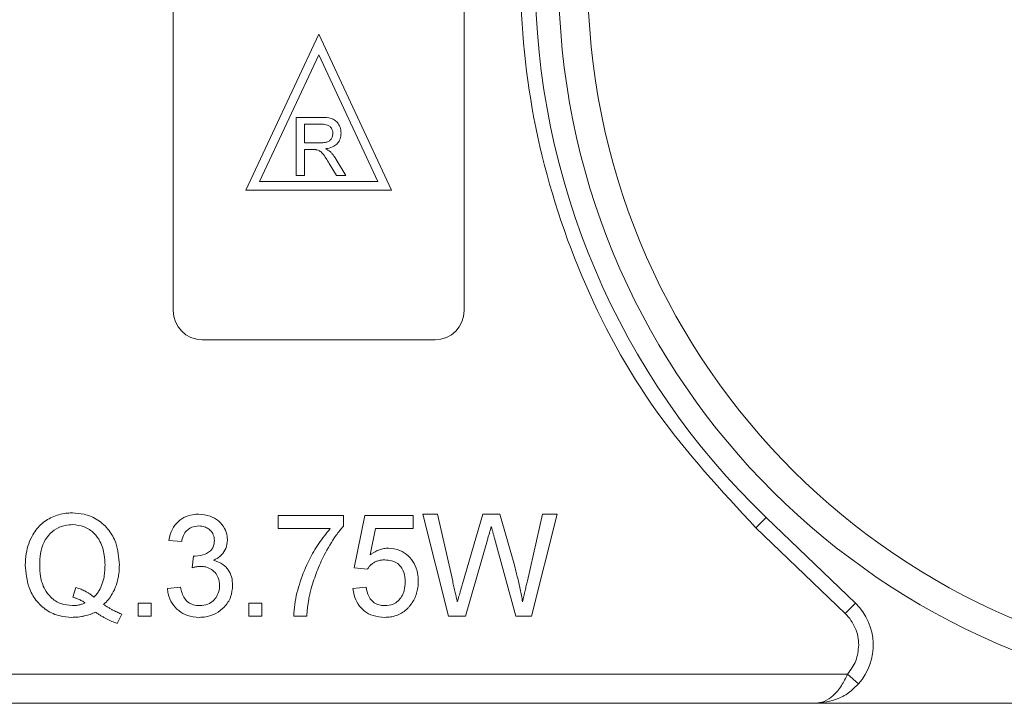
# Model space of a CAD drawing. Header units: millimetres. Extents: x 8853 to 11418, y 45 to 1005.
# Tile 189 of 256: x 10790 to 10824, y 568 to 592. Entities that reach past the tile are written whole.
import ezdxf

# ---------------------------------------------------------------- set-up
doc = ezdxf.new("R2010")
doc.units = ezdxf.units.MM

msp = doc.modelspace()

# ---------------------------------------------------------------- linework, layer by layer
at = {"color": 7, "linetype": 'Continuous', "lineweight": 15}
for p, q in [((10795.321, 581.728), (10795.321, 604.728)), ((10805.321, 604.728), (10805.321, 581.728)), ((10800.321, 591.228), (10797.821, 585.866)), ((10802.821, 585.866), (10800.321, 591.228)), ((10798.292, 586.166), (10800.321, 590.518)), ((10800.321, 590.518), (10802.35, 586.166)), ((10799.552, 588.366), (10800.419, 588.366)), ((10799.552, 586.366), (10799.552, 588.366)), ((10799.834, 588.136), (10800.43, 588.136)), ((10799.834, 587.495), (10799.834, 588.136)), ((10800.369, 587.495), (10799.834, 587.495)), ((10800.123, 587.264), (10799.834, 587.264)), ((10799.834, 586.366), (10799.834, 587.264)), ((10800.931, 586.366), (10800.681, 586.789)), ((10800.926, 586.918), (10801.254, 586.366)), ((10799.552, 586.366), (10799.834, 586.366)), ((10801.254, 586.366), (10800.931, 586.366)), ((10802.35, 586.166), (10798.292, 586.166)), ((10797.821, 585.866), (10802.821, 585.866)), ((10804.321, 580.728), (10796.321, 580.728)), ((10798.925, 574.683), (10801.169, 574.683)), ((10798.925, 574.234), (10798.925, 574.683)), ((10801.169, 574.683), (10801.169, 574.32)), ((10801.545, 572.888), (10801.904, 574.683)), ((10801.904, 574.683), (10803.564, 574.683)), ((10803.564, 574.683), (10803.564, 574.234)), ((10804.777, 571.228), (10803.895, 574.728)), ((10803.895, 574.728), (10804.405, 574.728)), ((10804.405, 574.728), (10804.925, 572.426)), ((10805.265, 572.339), (10805.956, 574.728)), ((10805.956, 574.728), (10806.55, 574.728)), ((10806.55, 574.728), (10807.05, 572.974)), ((10807.491, 572.439), (10808.007, 574.728)), ((10808.517, 574.728), (10807.635, 571.228)), ((10808.007, 574.728), (10808.517, 574.728)), ((10815.344, 574.259), (10815.691, 574.62)), ((10818.762, 571.67), (10815.691, 574.62)), ((10800.72, 574.234), (10798.925, 574.234)), ((10802.271, 574.234), (10802.092, 573.327)), ((10803.564, 574.234), (10802.271, 574.234)), ((10818.415, 571.31), (10815.344, 574.259)), ((10795.615, 573.785), (10795.167, 573.83)), ((10806.119, 573.846), (10805.361, 571.228)), ((10807.092, 571.228), (10806.361, 573.902)), ((10795.97, 572.888), (10796.016, 573.292)), ((10801.994, 572.843), (10801.545, 572.888)), ((10791.975, 572.209), (10791.87, 571.875)), ((10795.122, 572.17), (10795.571, 572.215)), ((10801.5, 572.17), (10801.949, 572.215)), ((10794.118, 571.228), (10794.118, 571.676)), ((10794.118, 571.676), (10794.566, 571.676)), ((10794.566, 571.676), (10794.566, 571.228)), ((10797.921, 571.228), (10797.921, 571.676)), ((10797.921, 571.676), (10798.37, 571.676)), ((10798.37, 571.676), (10798.37, 571.228)), ((10818.762, 571.67), (10818.415, 571.31)), ((10793.562, 571.291), (10793.401, 570.972)), ((10794.566, 571.228), (10794.118, 571.228)), ((10798.37, 571.228), (10797.921, 571.228)), ((10799.912, 571.228), (10799.464, 571.228)), ((10805.361, 571.228), (10804.777, 571.228)), ((10807.635, 571.228), (10807.092, 571.228)), ((10818.495, 569.228), (10777.562, 569.228)), ((10818.495, 569.228), (10818.867, 568.894)), ((10777.562, 568.228), (10817.376, 568.228)), ((10817.376, 568.228), (10832, 568.228))]:
    msp.add_line(p, q, dxfattribs=at)
for centre, radius, start, end in [((10833.562, 593.228), 25, 8.9339, 270), ((10833.562, 593.228), 24, 8.9339, 270), ((10833.562, 593.228), 25.8, 133.8426, 226.1574), ((10796.321, 581.728), 1, 180, 270), ((10804.321, 581.728), 1, 270, 0), ((10817.376, 570.228), 2, 318.1897, 46.1574)]:
    msp.add_arc(centre, radius, start, end, dxfattribs=at)
for points, knots in [([(10815.344, 574.259), (10814.154, 575.542), (10811.749, 578.135), (10809.208, 582.856), (10807.612, 587.947), (10807.088, 593.228), (10807.612, 598.508), (10809.208, 603.599), (10811.749, 608.32), (10814.154, 610.913), (10815.344, 612.196)], [0, 0, 0, 0, 0.123724, 0.25, 0.376276, 0.5, 0.623724, 0.75, 0.876276, 1, 1, 1, 1]), ([(10800.419, 588.366), (10800.531, 588.364), (10800.693, 588.362), (10800.893, 588.276), (10801.005, 588.152), (10801.078, 587.997), (10801.086, 587.881), (10801.09, 587.827)], [0, 0, 0, 0, 0.336384, 0.490534, 0.645438, 0.837553, 1, 1, 1, 1]), ([(10800.43, 588.136), (10800.499, 588.132), (10800.599, 588.127), (10800.714, 588.058), (10800.774, 587.981), (10800.805, 587.898), (10800.807, 587.843), (10800.808, 587.821)], [0, 0, 0, 0, 0.363897, 0.534205, 0.704468, 0.879693, 1, 1, 1, 1]), ([(10800.808, 587.821), (10800.803, 587.777), (10800.795, 587.7), (10800.738, 587.602), (10800.654, 587.534), (10800.526, 587.498), (10800.429, 587.496), (10800.369, 587.495)], [0, 0, 0, 0, 0.210178, 0.371226, 0.533565, 0.714898, 1, 1, 1, 1]), ([(10801.09, 587.827), (10801.084, 587.759), (10801.073, 587.635), (10800.977, 587.478), (10800.83, 587.358), (10800.679, 587.309), (10800.582, 587.293), (10800.56, 587.289)], [0, 0, 0, 0, 0.243042, 0.443531, 0.644482, 0.917379, 1, 1, 1, 1]), ([(10800.262, 587.255), (10800.256, 587.256), (10800.244, 587.258), (10800.227, 587.26), (10800.21, 587.261), (10800.186, 587.263), (10800.157, 587.264), (10800.134, 587.264), (10800.123, 587.264)], [0, 0, 0, 0, 0.125153, 0.250477, 0.375646, 0.500866, 0.750267, 1, 1, 1, 1]), ([(10800.681, 586.789), (10800.647, 586.846), (10800.576, 586.962), (10800.474, 587.115), (10800.365, 587.219), (10800.291, 587.245), (10800.262, 587.255)], [0, 0, 0, 0, 0.311481, 0.638477, 0.856708, 1, 1, 1, 1]), ([(10800.56, 587.289), (10800.573, 587.282), (10800.601, 587.269), (10800.641, 587.246), (10800.68, 587.221), (10800.703, 587.201), (10800.715, 587.191)], [0, 0, 0, 0, 0.250484, 0.501049, 0.749483, 1, 1, 1, 1]), ([(10800.715, 587.191), (10800.727, 587.179), (10800.751, 587.156), (10800.785, 587.119), (10800.817, 587.081), (10800.852, 587.035), (10800.888, 586.981), (10800.913, 586.939), (10800.926, 586.918)], [0, 0, 0, 0, 0.144665, 0.289487, 0.4342, 0.579222, 0.789354, 1, 1, 1, 1]), ([(10790.241, 572.976), (10790.248, 573.11), (10790.265, 573.473), (10790.441, 573.981), (10790.789, 574.422), (10791.214, 574.675), (10791.587, 574.765), (10791.804, 574.771), (10791.859, 574.773)], [0, 0, 0, 0, 0.148072, 0.401988, 0.580808, 0.75998, 0.939061, 1, 1, 1, 1]), ([(10791.859, 574.773), (10791.993, 574.764), (10792.299, 574.745), (10792.748, 574.55), (10793.129, 574.201), (10793.415, 573.666), (10793.451, 573.243), (10793.472, 572.985)], [0, 0, 0, 0, 0.149201, 0.339719, 0.531658, 0.715646, 1, 1, 1, 1]), ([(10795.167, 573.83), (10795.2, 573.962), (10795.259, 574.199), (10795.478, 574.486), (10795.752, 574.662), (10796.003, 574.723), (10796.148, 574.727), (10796.19, 574.728)], [0, 0, 0, 0, 0.270658, 0.489263, 0.708369, 0.914642, 1, 1, 1, 1]), ([(10796.19, 574.728), (10796.326, 574.714), (10796.57, 574.69), (10796.888, 574.512), (10797.09, 574.265), (10797.177, 574.025), (10797.184, 573.884), (10797.186, 573.838)], [0, 0, 0, 0, 0.272752, 0.493599, 0.716338, 0.90619, 1, 1, 1, 1]), ([(10790.735, 572.978), (10790.74, 573.111), (10790.75, 573.38), (10790.859, 573.761), (10791.08, 574.076), (10791.383, 574.291), (10791.663, 574.363), (10791.822, 574.368), (10791.861, 574.369)], [0, 0, 0, 0, 0.199014, 0.399339, 0.580729, 0.762132, 0.942113, 1, 1, 1, 1]), ([(10791.861, 574.369), (10791.997, 574.355), (10792.27, 574.327), (10792.602, 574.101), (10792.848, 573.759), (10792.964, 573.373), (10792.974, 573.094), (10792.979, 572.98)], [0, 0, 0, 0, 0.203222, 0.407586, 0.580719, 0.828764, 1, 1, 1, 1]), ([(10796.204, 574.324), (10796.12, 574.316), (10795.977, 574.303), (10795.803, 574.192), (10795.68, 574.034), (10795.634, 573.888), (10795.617, 573.797), (10795.615, 573.785)], [0, 0, 0, 0, 0.285919, 0.484989, 0.684325, 0.959069, 1, 1, 1, 1]), ([(10796.737, 573.823), (10796.731, 573.892), (10796.718, 574.022), (10796.608, 574.174), (10796.47, 574.276), (10796.33, 574.319), (10796.238, 574.322), (10796.204, 574.324)], [0, 0, 0, 0, 0.2487669, 0.4726731, 0.6635162, 0.8755788, 1, 1, 1, 1]), ([(10799.464, 571.228), (10799.473, 571.361), (10799.502, 571.762), (10799.672, 572.421), (10799.96, 573.12), (10800.311, 573.733), (10800.583, 574.066), (10800.72, 574.234)], [0, 0, 0, 0, 0.12089, 0.363049, 0.611426, 0.804202, 1, 1, 1, 1]), ([(10801.169, 574.32), (10801.085, 574.216), (10800.832, 573.904), (10800.533, 573.377), (10800.248, 572.764), (10800.128, 572.375), (10800.067, 572.179)], [0, 0, 0, 0, 0.165203, 0.496137, 0.746721, 1, 1, 1, 1]), ([(10806.251, 574.305), (10806.242, 574.273), (10806.224, 574.209), (10806.192, 574.1), (10806.157, 573.98), (10806.131, 573.891), (10806.119, 573.846)], [0, 0, 0, 0, 0.209513, 0.419031, 0.709515, 1, 1, 1, 1]), ([(10806.361, 573.902), (10806.352, 573.936), (10806.334, 574.003), (10806.306, 574.104), (10806.283, 574.188), (10806.265, 574.254), (10806.256, 574.288), (10806.251, 574.305)], [0, 0, 0, 0, 0.249998, 0.499996, 0.75, 0.874999, 1, 1, 1, 1]), ([(10796.081, 573.287), (10796.198, 573.3), (10796.374, 573.319), (10796.568, 573.431), (10796.672, 573.542), (10796.729, 573.676), (10796.734, 573.772), (10796.737, 573.823)], [0, 0, 0, 0, 0.36756, 0.550992, 0.695411, 0.839595, 1, 1, 1, 1]), ([(10797.186, 573.838), (10797.175, 573.74), (10797.154, 573.55), (10796.993, 573.32), (10796.83, 573.203), (10796.733, 573.156), (10796.708, 573.144)], [0, 0, 0, 0, 0.328269, 0.636143, 0.9088, 1, 1, 1, 1]), ([(10802.092, 573.327), (10802.119, 573.348), (10802.173, 573.388), (10802.253, 573.437), (10802.333, 573.477), (10802.432, 573.518), (10802.56, 573.553), (10802.664, 573.558), (10802.716, 573.561)], [0, 0, 0, 0, 0.147364, 0.295352, 0.418554, 0.542551, 0.767964, 1, 1, 1, 1]), ([(10802.716, 573.561), (10802.853, 573.547), (10803.103, 573.521), (10803.405, 573.308), (10803.619, 573.038), (10803.73, 572.729), (10803.739, 572.519), (10803.744, 572.428)], [0, 0, 0, 0, 0.238357, 0.435095, 0.63094, 0.839011, 1, 1, 1, 1]), ([(10796.016, 573.292), (10796.022, 573.291), (10796.033, 573.29), (10796.049, 573.288), (10796.065, 573.287), (10796.076, 573.287), (10796.081, 573.287)], [0, 0, 0, 0, 0.250087, 0.500185, 0.75003, 1, 1, 1, 1]), ([(10796.708, 573.144), (10796.823, 573.105), (10797.021, 573.038), (10797.227, 572.819), (10797.348, 572.567), (10797.359, 572.38), (10797.365, 572.281)], [0, 0, 0, 0, 0.302387, 0.525374, 0.748493, 1, 1, 1, 1]), ([(10802.592, 573.157), (10802.549, 573.156), (10802.463, 573.153), (10802.343, 573.126), (10802.236, 573.077), (10802.145, 573.014), (10802.06, 572.938), (10802.016, 572.875), (10801.994, 572.843)], [0, 0, 0, 0, 0.181774, 0.36703, 0.518513, 0.675027, 0.835287, 1, 1, 1, 1]), ([(10803.295, 572.401), (10803.288, 572.513), (10803.276, 572.696), (10803.157, 572.924), (10803.006, 573.066), (10802.808, 573.145), (10802.669, 573.153), (10802.592, 573.157)], [0, 0, 0, 0, 0.284133, 0.463731, 0.644535, 0.805022, 1, 1, 1, 1]), ([(10791.834, 571.183), (10791.7, 571.192), (10791.398, 571.212), (10790.959, 571.409), (10790.59, 571.755), (10790.301, 572.286), (10790.264, 572.714), (10790.241, 572.976)], [0, 0, 0, 0, 0.150098, 0.337156, 0.525352, 0.708308, 1, 1, 1, 1]), ([(10791.861, 571.587), (10791.725, 571.599), (10791.451, 571.623), (10791.119, 571.848), (10790.871, 572.174), (10790.751, 572.564), (10790.74, 572.848), (10790.735, 572.978)], [0, 0, 0, 0, 0.20131, 0.404755, 0.576193, 0.805812, 1, 1, 1, 1]), ([(10792.979, 572.98), (10792.977, 572.914), (10792.974, 572.78), (10792.947, 572.565), (10792.891, 572.337), (10792.802, 572.139), (10792.699, 571.986), (10792.631, 571.914), (10792.596, 571.878)], [0, 0, 0, 0, 0.166848, 0.334564, 0.540524, 0.752508, 0.875078, 1, 1, 1, 1]), ([(10793.472, 572.985), (10793.471, 572.919), (10793.468, 572.785), (10793.438, 572.548), (10793.37, 572.276), (10793.248, 572.011), (10793.098, 571.792), (10792.987, 571.681), (10792.932, 571.624)], [0, 0, 0, 0, 0.132684, 0.266041, 0.474214, 0.688935, 0.842827, 1, 1, 1, 1]), ([(10796.26, 572.936), (10796.244, 572.935), (10796.21, 572.934), (10796.161, 572.929), (10796.113, 572.921), (10796.065, 572.912), (10796.017, 572.9), (10795.986, 572.892), (10795.97, 572.888)], [0, 0, 0, 0, 0.169524, 0.339551, 0.504185, 0.669008, 0.834436, 1, 1, 1, 1]), ([(10796.917, 572.284), (10796.909, 572.373), (10796.895, 572.532), (10796.768, 572.729), (10796.602, 572.865), (10796.422, 572.929), (10796.306, 572.934), (10796.26, 572.936)], [0, 0, 0, 0, 0.254178, 0.457835, 0.661032, 0.868746, 1, 1, 1, 1]), ([(10807.05, 572.974), (10807.082, 572.845), (10807.133, 572.644), (10807.196, 572.37), (10807.243, 572.153), (10807.287, 571.935), (10807.314, 571.79), (10807.328, 571.717)], [0, 0, 0, 0, 0.310606, 0.482888, 0.655191, 0.82758, 1, 1, 1, 1]), ([(10803.476, 571.608), (10803.514, 571.662), (10803.592, 571.773), (10803.674, 571.959), (10803.725, 572.157), (10803.741, 572.315), (10803.743, 572.406), (10803.744, 572.428)], [0, 0, 0, 0, 0.228036, 0.461347, 0.689746, 0.923403, 1, 1, 1, 1]), ([(10807.328, 571.717), (10807.343, 571.782), (10807.372, 571.912), (10807.414, 572.097), (10807.453, 572.273), (10807.478, 572.384), (10807.491, 572.439)], [0, 0, 0, 0, 0.27018, 0.54036, 0.770179, 1, 1, 1, 1]), ([(10792.596, 571.878), (10792.571, 571.9), (10792.52, 571.944), (10792.438, 572.001), (10792.352, 572.054), (10792.248, 572.109), (10792.122, 572.162), (10792.024, 572.194), (10791.975, 572.209)], [0, 0, 0, 0, 0.141069, 0.282767, 0.423903, 0.56572, 0.782095, 1, 1, 1, 1]), ([(10796.211, 571.183), (10796.075, 571.194), (10795.824, 571.213), (10795.501, 571.399), (10795.269, 571.659), (10795.154, 571.934), (10795.13, 572.109), (10795.122, 572.17)], [0, 0, 0, 0, 0.249595, 0.46063, 0.671469, 0.886859, 1, 1, 1, 1]), ([(10795.571, 572.215), (10795.605, 572.082), (10795.656, 571.887), (10795.835, 571.689), (10796.018, 571.6), (10796.154, 571.591), (10796.227, 571.587)], [0, 0, 0, 0, 0.404921, 0.593605, 0.78306, 1, 1, 1, 1]), ([(10797.365, 572.281), (10797.352, 572.145), (10797.326, 571.871), (10797.099, 571.536), (10796.798, 571.299), (10796.488, 571.194), (10796.287, 571.186), (10796.211, 571.183)], [0, 0, 0, 0, 0.228572, 0.459007, 0.660095, 0.870765, 1, 1, 1, 1]), ([(10796.227, 571.587), (10796.327, 571.595), (10796.497, 571.611), (10796.701, 571.745), (10796.836, 571.914), (10796.907, 572.103), (10796.914, 572.232), (10796.917, 572.284)], [0, 0, 0, 0, 0.269591, 0.459441, 0.648883, 0.856246, 1, 1, 1, 1]), ([(10800.067, 572.179), (10800.05, 572.115), (10800.016, 571.985), (10799.981, 571.808), (10799.956, 571.65), (10799.937, 571.51), (10799.923, 571.369), (10799.916, 571.275), (10799.912, 571.228)], [0, 0, 0, 0, 0.207128, 0.414579, 0.560657, 0.706858, 0.853397, 1, 1, 1, 1]), ([(10802.587, 571.183), (10802.452, 571.193), (10802.206, 571.21), (10801.886, 571.384), (10801.659, 571.63), (10801.536, 571.907), (10801.511, 572.093), (10801.5, 572.17)], [0, 0, 0, 0, 0.248379, 0.451028, 0.653732, 0.857674, 1, 1, 1, 1]), ([(10801.949, 572.215), (10801.971, 572.109), (10802.007, 571.939), (10802.146, 571.741), (10802.305, 571.632), (10802.461, 571.591), (10802.555, 571.588), (10802.59, 571.587)], [0, 0, 0, 0, 0.323008, 0.519347, 0.717293, 0.893001, 1, 1, 1, 1]), ([(10802.59, 571.587), (10802.689, 571.595), (10802.856, 571.61), (10803.054, 571.739), (10803.184, 571.901), (10803.279, 572.126), (10803.289, 572.3), (10803.295, 572.401)], [0, 0, 0, 0, 0.242689, 0.406584, 0.570206, 0.750946, 1, 1, 1, 1]), ([(10804.925, 572.426), (10804.939, 572.361), (10804.969, 572.231), (10805.01, 572.048), (10805.049, 571.876), (10805.072, 571.77), (10805.084, 571.717)], [0, 0, 0, 0, 0.275241, 0.550482, 0.775241, 1, 1, 1, 1]), ([(10805.084, 571.717), (10805.103, 571.781), (10805.14, 571.909), (10805.189, 572.077), (10805.23, 572.22), (10805.253, 572.299), (10805.265, 572.339)], [0, 0, 0, 0, 0.308896, 0.617792, 0.808896, 1, 1, 1, 1]), ([(10791.87, 571.875), (10791.902, 571.866), (10791.966, 571.848), (10792.05, 571.816), (10792.122, 571.783), (10792.183, 571.751), (10792.242, 571.716), (10792.281, 571.691), (10792.3, 571.678)], [0, 0, 0, 0, 0.2105407, 0.4218235, 0.5655569, 0.7096369, 0.8547182, 1, 1, 1, 1]), ([(10792.3, 571.678), (10792.266, 571.665), (10792.198, 571.637), (10792.107, 571.613), (10792.033, 571.599), (10791.977, 571.592), (10791.919, 571.588), (10791.88, 571.587), (10791.861, 571.587)], [0, 0, 0, 0, 0.244198, 0.490285, 0.616798, 0.743692, 0.871739, 1, 1, 1, 1]), ([(10792.932, 571.624), (10792.96, 571.606), (10793.015, 571.57), (10793.1, 571.517), (10793.187, 571.467), (10793.291, 571.41), (10793.415, 571.349), (10793.513, 571.311), (10793.562, 571.291)], [0, 0, 0, 0, 0.139963, 0.279956, 0.419938, 0.560053, 0.779572, 1, 1, 1, 1]), ([(10802.587, 571.183), (10802.654, 571.185), (10802.789, 571.19), (10802.987, 571.239), (10803.174, 571.326), (10803.313, 571.428), (10803.411, 571.527), (10803.454, 571.581), (10803.476, 571.608)], [0, 0, 0, 0, 0.195914, 0.39631, 0.592972, 0.797743, 0.898464, 1, 1, 1, 1]), ([(10792.656, 571.362), (10792.595, 571.335), (10792.472, 571.281), (10792.307, 571.235), (10792.168, 571.208), (10792.058, 571.193), (10791.947, 571.184), (10791.872, 571.183), (10791.834, 571.183)], [0, 0, 0, 0, 0.2360294, 0.474761, 0.6050095, 0.7356999, 0.8676548, 1, 1, 1, 1]), ([(10793.401, 570.972), (10793.338, 570.994), (10793.212, 571.04), (10793.058, 571.114), (10792.935, 571.181), (10792.84, 571.238), (10792.747, 571.299), (10792.687, 571.341), (10792.656, 571.362)], [0, 0, 0, 0, 0.237022, 0.475091, 0.605871, 0.736859, 0.868386, 1, 1, 1, 1]), ([(10818.876, 570.228), (10818.871, 570.328), (10818.859, 570.53), (10818.764, 570.819), (10818.622, 571.088), (10818.484, 571.236), (10818.415, 571.31)], [0, 0, 0, 0, 0.249887, 0.499995, 0.749887, 1, 1, 1, 1]), ([(10817.376, 568.228), (10817.483, 568.241), (10817.694, 568.267), (10818.004, 568.479), (10818.283, 568.804), (10818.427, 569.092), (10818.495, 569.228)], [0, 0, 0, 0, 0.251519, 0.501784, 0.765632, 1, 1, 1, 1]), ([(10818.867, 568.894), (10818.772, 568.801), (10818.563, 568.594), (10818.064, 568.306), (10817.646, 568.258), (10817.376, 568.228)], [0, 0, 0, 0, 0.2270668, 0.5015953, 1, 1, 1, 1])]:
    msp.add_open_spline(points, degree=3, knots=knots, dxfattribs=at)
msp.add_open_spline([(10818.495, 569.228), (10818.604, 569.377), (10818.824, 569.675), (10818.859, 570.043), (10818.876, 570.228)], degree=3, dxfattribs=at)

doc.saveas('drawing.dxf')
